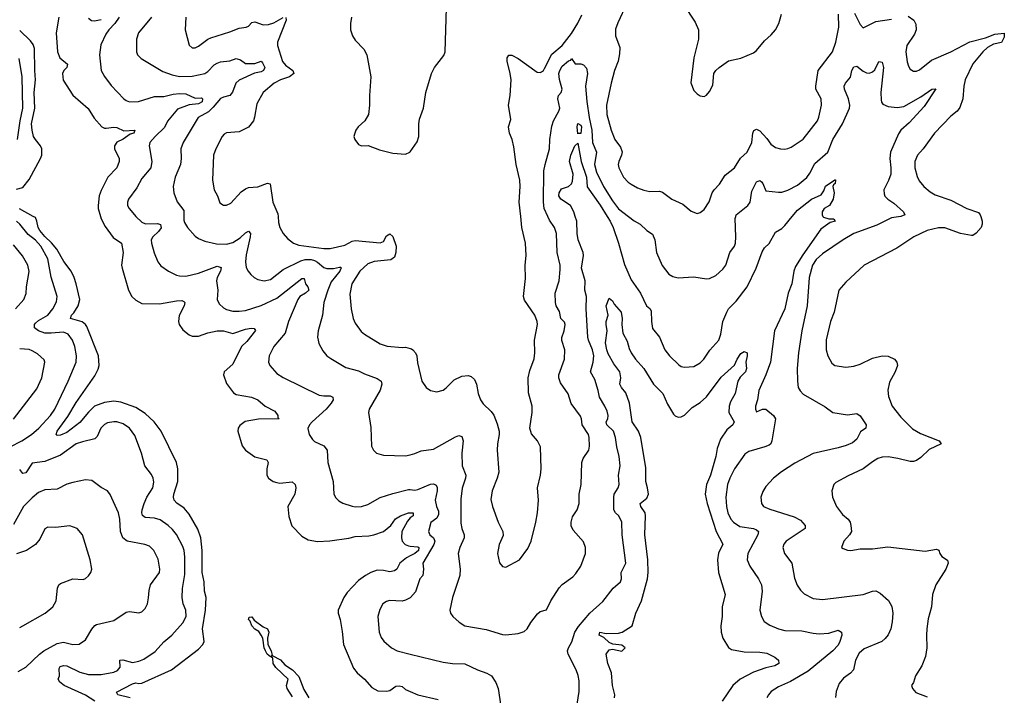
# Model space of a CAD drawing. Header units: inches. Extents: x 1173000 to 1307049, y 522583 to 678455.
# Tile 205 of 256: x 1207510 to 1213790, y 606947 to 611254. Entities that reach past the tile are written whole.
import ezdxf

# ---------------------------------------------------------------- set-up
doc = ezdxf.new("R2010")
doc.units = ezdxf.units.IN
doc.header["$MEASUREMENT"] = 0
for name, color, linetype in [('B2600', 7, 'Continuous'), ('B2601', 7, 'Continuous'), ('B2610', 7, 'Continuous'), ('B2611', 7, 'Continuous')]:
    doc.layers.add(name, color=color, linetype=linetype)

msp = doc.modelspace()

# ---------------------------------------------------------------- linework, layer by layer
at = {"layer": 'B2600', "color": 5}
for points, elevation in [([(1207448.6, 608530), (1207523.4, 608570), (1207585.2, 608610), (1207632.9, 608650), (1207706.6, 608730), (1207733.7, 608770), (1207819.1, 608950), (1207869.8, 609070), (1207872.1, 609110), (1207861.6, 609170), (1207846.3, 609210), (1207818.9, 609250), (1207790, 609262.1), (1207710, 609255.2), (1207670, 609256.2), (1207629.7, 609270), (1207604.2, 609290), (1207603.8, 609310), (1207610, 609319.5), (1207630, 609337.2), (1207690, 609371.1), (1207722.3, 609410), (1207745.3, 609454.7), (1207748.1, 609490), (1207711.8, 609611.8), (1207689.2, 609730), (1207644.3, 609810), (1207610, 609847.5), (1207564.6, 609884.6), (1207510.7, 609950), (1207488.7, 609970)], 940), ([(1208214.7, 606930), (1208137, 606950), (1208127.2, 606967.3), (1208230, 607020.2), (1208250, 607025.4), (1208270, 607021.6), (1208290, 607024.1), (1208477.7, 607110), (1208650, 607241.5), (1208678.5, 607270), (1208686.8, 607290), (1208676.1, 607370), (1208695.5, 607490), (1208699.4, 607570), (1208688.4, 607610), (1208687.2, 607670), (1208674.8, 607730), (1208673.2, 607870), (1208664.6, 607950), (1208645.9, 608006), (1208590, 608100.9), (1208558.8, 608138.8), (1208512.1, 608172.1), (1208495.1, 608190), (1208490.7, 608210), (1208493.6, 608230), (1208519.6, 608310), (1208517.8, 608390), (1208510.9, 608430.9), (1208413, 608630), (1208367.1, 608690), (1208310, 608743.9), (1208250, 608780.5), (1208155, 608815), (1208110, 608821.2), (1208050, 608813.3), (1207987.7, 608790), (1207948.2, 608751.8), (1207893.9, 608686.1), (1207810, 608623), (1207770, 608604.3), (1207750, 608602.6), (1207742.6, 608610), (1207749.1, 608630), (1207816.6, 608723.4), (1207870, 608813.8), (1207990, 608983.8), (1208010, 609026), (1208016.2, 609050), (1208012.8, 609110), (1207937.7, 609297.7), (1207929.8, 609310), (1207907.9, 609327.9), (1207835.1, 609350), (1207839.8, 609370), (1207854.7, 609385.3), (1207882.2, 609430), (1207892.7, 609470), (1207870.9, 609570), (1207857.3, 609610), (1207837.5, 609650), (1207791.5, 609711.5), (1207747, 609790), (1207712.1, 609832.1), (1207670, 609870.8), (1207638.9, 609910), (1207627.1, 609930), (1207619.9, 609970), (1207610, 609992.1), (1207596, 610000)], 920), ([(1208025.4, 610000), (1208030, 609983.7), (1208055, 609935), (1208105.8, 609865.8), (1208159.1, 609830), (1208171, 609770), (1208160.4, 609690), (1208162.7, 609670), (1208203.9, 609530), (1208225.7, 609490), (1208250, 609466.3), (1208290, 609445), (1208402.4, 609442.4), (1208510, 609461.7), (1208543.4, 609463.4), (1208557.7, 609457.7), (1208563.2, 609450), (1208560.1, 609430), (1208527.7, 609367.7), (1208522.8, 609330), (1208526.3, 609310), (1208550, 609277), (1208590, 609244.6), (1208610, 609235.8), (1208650, 609235.9), (1208710, 609258.6), (1208770, 609271.2), (1208809.5, 609269.5), (1208870, 609252.5), (1208950, 609280.3), (1208987.2, 609287.2), (1209005.5, 609285.5), (1209013.5, 609273.5), (1208957.9, 609202.1), (1208924.8, 609170), (1208870, 609058.5), (1208813.4, 609010), (1208809.2, 608990), (1208830, 608935.3), (1208874.1, 608874.1), (1208890, 608865.2), (1208988, 608848), (1209028.4, 608830), (1209076.5, 608790), (1209137.7, 608757.7), (1209155.8, 608730), (1209157.1, 608717.1), (1209166, 608710), (1209032.7, 608707.3), (1208948.7, 608691.3), (1208913.4, 608666.7), (1208904.1, 608650), (1208902.3, 608630), (1208930, 608536.9), (1208950, 608508.7), (1209010, 608467.7), (1209087.3, 608447.3), (1209095.3, 608430), (1209086.5, 608390), (1209085.5, 608350), (1209096, 608330), (1209126.4, 608310), (1209150, 608302.6), (1209170, 608299.5), (1209248, 608308), (1209267.6, 608290), (1209271.1, 608270), (1209265.2, 608230), (1209220.3, 608150), (1209226.2, 608086.2), (1209246.6, 608026.6), (1209310, 607960.3), (1209350, 607938.3), (1209410, 607927.2), (1209488.2, 607931.8), (1209610, 607948.6), (1209650, 607958.3), (1209736.4, 607963.6), (1209769.8, 607970.2), (1209830, 607991.5), (1209876.7, 608030), (1209907.8, 608072.2), (1209938.6, 608090), (1209989.4, 608110.6), (1210000, 608110.4)], 920), ([(1208251.7, 610000), (1208290, 609963.1), (1208313.1, 609953.1), (1208390, 609954.9), (1208408.9, 609948.9), (1208412.9, 609927.1), (1208396.4, 609903.6), (1208358.9, 609870), (1208349.2, 609850), (1208351.4, 609830), (1208367.5, 609767.5), (1208391.7, 609710), (1208410, 609685.7), (1208458.4, 609650), (1208510, 609625.5), (1208530, 609620.2), (1208570, 609619.7), (1208650, 609637.5), (1208770, 609682.3), (1208794.9, 609674.9), (1208791.2, 609650), (1208770.1, 609610), (1208765.6, 609590), (1208774.5, 609530), (1208769.2, 609469.2), (1208782.2, 609442.2), (1208810, 609417.4), (1208830, 609406.2), (1208870, 609394.9), (1208910, 609394.9), (1208950, 609399.6), (1209050, 609431.6), (1209150, 609477.7), (1209310, 609603.7), (1209324.7, 609604.7), (1209332.2, 609570), (1209348.4, 609550), (1209354.3, 609530), (1209334, 609510), (1209296.2, 609490), (1209283.5, 609470), (1209225.4, 609330), (1209204.2, 609255.8), (1209130.3, 609170), (1209100.3, 609110), (1209098, 609070), (1209105.3, 609050), (1209150, 608997.6), (1209190, 608971.8), (1209421.1, 608861.1), (1209450, 608854.9), (1209490, 608855), (1209507.2, 608847.2), (1209509, 608830), (1209497.1, 608810), (1209464.6, 608770), (1209375.3, 608690), (1209358.3, 608670), (1209347, 608647), (1209356.5, 608610), (1209376.9, 608576.9), (1209390, 608565.3), (1209450, 608538), (1209470.2, 608510.2), (1209476.1, 608430), (1209510.2, 608310), (1209513.7, 608230), (1209525.4, 608205.4), (1209545.9, 608185.9), (1209572.1, 608172.1), (1209630, 608152.6), (1209650, 608148.2), (1209690, 608150.2), (1209730, 608163.9), (1209810, 608207.1), (1209890, 608232.4), (1209990, 608259), (1210000, 608258.1)], 940), ([(1208556.5, 610000), (1208556.4, 609976.4), (1208560.2, 609960.2), (1208579.5, 609930), (1208630, 609873.7), (1208650, 609859.5), (1208690, 609842.7), (1208765, 609825), (1208830, 609823.7), (1208870, 609833.4), (1208917, 609863), (1208950, 609895.8), (1208970, 609906.7), (1208981.5, 609890), (1208981.1, 609870), (1208954.1, 609754.1), (1208951.1, 609711.1), (1208954.9, 609674.9), (1208966.7, 609650), (1208983.8, 609630), (1209005.5, 609610), (1209030, 609597.4), (1209070, 609589.2), (1209110, 609597.3), (1209190, 609662.3), (1209302.7, 609717.3), (1209330, 609724.7), (1209370, 609724.6), (1209390, 609719.4), (1209409, 609709), (1209450, 609674.4), (1209470, 609666.8), (1209512.6, 609667.4), (1209550, 609676.9), (1209556.7, 609676.7), (1209562.4, 609670), (1209555.8, 609664.2), (1209552.4, 609650), (1209497.3, 609582.7), (1209476.1, 609530), (1209450.9, 609450), (1209441.1, 609370), (1209414.6, 609270), (1209410.3, 609230), (1209412.8, 609210), (1209417.7, 609190), (1209443.4, 609143.4), (1209470, 609111.8), (1209493.9, 609093.9), (1209590, 609036.1), (1209670, 609014.7), (1209710, 608995.2), (1209790, 608966.7), (1209814.9, 608950), (1209819.7, 608930), (1209808.6, 608891.4), (1209739.5, 608770), (1209735.3, 608750), (1209750, 608654), (1209754.9, 608534.9), (1209766.8, 608510), (1209786, 608490), (1209830, 608478), (1209970, 608472.4), (1210000, 608480.6)], 960), ([(1209157.9, 610000), (1209161.4, 609961.4), (1209169.4, 609929.4), (1209191, 609891), (1209218, 609858), (1209255.8, 609830), (1209290, 609816.6), (1209450, 609795.3), (1209490, 609794.3), (1209582.8, 609817.2), (1209630, 609842.9), (1209650, 609847.1), (1209810, 609831.6), (1209830, 609839.2), (1209850, 609875.5), (1209870, 609889), (1209890, 609871.7), (1209910.7, 609810), (1209909.5, 609770), (1209900.2, 609739.8), (1209876.2, 609723.8), (1209770, 609712.5), (1209730, 609698.2), (1209680.2, 609650), (1209629.3, 609570), (1209616.7, 609503.3), (1209624.5, 609410), (1209636.5, 609350), (1209650, 609318.4), (1209687, 609267), (1209708.6, 609248.6), (1209810, 609187.9), (1209853, 609173), (1209950, 609163.8), (1209970, 609166.2), (1210000, 609158.6)], 980), ([(1207483.1, 609410), (1207537.2, 609470), (1207551.5, 609508.5), (1207554.2, 609550), (1207571.4, 609648.6), (1207562.9, 609690), (1207528.7, 609748.7), (1207470, 609818.4)], 960), ([(1207470, 608707.6), (1207619.7, 608900.3), (1207651.1, 608970), (1207669.6, 609070), (1207665.6, 609085.6), (1207623.9, 609123.9), (1207590, 609143.5), (1207570, 609151.7), (1207510, 609155.2)], 960), ([(1207988.5, 606908.5), (1207930, 606948.4), (1207794.8, 607010), (1207765.4, 607030), (1207755.8, 607050), (1207763.9, 607070), (1207762.4, 607117.6), (1207769, 607131), (1207790, 607137.8), (1207810, 607135.1), (1207894.2, 607094.2), (1207950, 607079.8), (1208030, 607078.5), (1208110, 607094.7), (1208134.1, 607105.9), (1208150, 607126.4), (1208148.3, 607171.7), (1208168, 607172), (1208230, 607156.8), (1208270, 607164.3), (1208302.6, 607177.4), (1208373.2, 607226.8), (1208430, 607287.9), (1208479.7, 607330), (1208550, 607408.4), (1208572, 607450), (1208568.7, 607490), (1208552.7, 607530), (1208545.6, 607570), (1208548.7, 607628.7), (1208562.7, 607717.3), (1208563.7, 607830), (1208559.1, 607870), (1208550, 607895.8), (1208510, 607971.1), (1208484.7, 608004.7), (1208458, 608030), (1208406.4, 608066.4), (1208370, 608076.1), (1208310, 608079.8), (1208293.7, 608093.7), (1208289.9, 608109.9), (1208292, 608130), (1208303.7, 608170), (1208322, 608210), (1208359.3, 608270), (1208364.8, 608304.8), (1208361, 608330), (1208350, 608354), (1208309, 608409), (1208286.2, 608490), (1208243.8, 608603.8), (1208211, 608650), (1208170, 608678.2), (1208130, 608689.8), (1208110, 608689.8), (1208070, 608683.5), (1208050, 608673.5), (1208027.9, 608650), (1208004.1, 608595.9), (1207990, 608581.5), (1207910, 608563.7), (1207870, 608549.2), (1207770, 608478.3), (1207670, 608436.8), (1207590, 608427.6), (1207550, 608365.1), (1207530, 608361.5), (1207510, 608386)], 940), ([(1207500.6, 607099.4), (1207550, 607125.3), (1207635.4, 607210), (1207663.5, 607230), (1207750, 607277.1), (1207790, 607285.2), (1207850, 607270.3), (1207890, 607272), (1207930, 607300.4), (1207970, 607368.2), (1207988.7, 607391.3), (1208000.9, 607399.1), (1208110, 607424.2), (1208190, 607477), (1208210, 607482), (1208270, 607472.4), (1208290, 607479.3), (1208310, 607499.1), (1208325.1, 607530), (1208332.7, 607567.3), (1208335.5, 607615.5), (1208345.3, 607650), (1208401.5, 607730), (1208404.7, 607750), (1208394.3, 607814.3), (1208366.3, 607870), (1208337.1, 607897.1), (1208308.1, 607908.1), (1208196, 607930), (1208166.9, 607950), (1208152.3, 607990), (1208148, 608070), (1208140.3, 608110), (1208087.1, 608227.1), (1208069.7, 608249.7), (1208030, 608272.3), (1207970, 608316.2), (1207930, 608320.7), (1207850, 608304.4), (1207810, 608292.3), (1207750, 608261.5), (1207670, 608256.1), (1207630, 608238.8), (1207590, 608206.3), (1207535.3, 608150), (1207470, 608035.4)], 960), ([(1207510, 607379.5), (1207530, 607388.7), (1207672, 607470), (1207720.7, 607510), (1207743.6, 607550), (1207751.1, 607628.9), (1207759.5, 607650), (1207770, 607660.5), (1207850, 607688.5), (1207914.1, 607685.9), (1207930, 607690.6), (1207950, 607707.7), (1207964.5, 607730), (1207969.6, 607750), (1207960.5, 607810), (1207911.5, 607970), (1207876, 608010), (1207830, 608027.3), (1207737.5, 608017.5), (1207690, 608018), (1207670, 608009), (1207638.2, 607941.8), (1207610, 607907.8), (1207553.4, 607870), (1207490, 607848.5)], 980), ([(1210000, 608077.5), (1209982.7, 608057.3), (1209948.2, 607990), (1209944.3, 607950), (1209949.6, 607929.6), (1209968, 607908), (1209990, 607898.9), (1210000, 607898)], 920), ([(1210000, 607834.9), (1209976.9, 607823.1), (1209934.7, 607790), (1209915.6, 607750), (1209900.5, 607739.5), (1209870, 607733.2), (1209830, 607742.1), (1209790, 607743.6), (1209750.3, 607730), (1209714.9, 607710), (1209670, 607678.4), (1209598.8, 607601.2), (1209577.8, 607570), (1209542.1, 607490), (1209542, 607470), (1209554.4, 607430), (1209566.7, 607353.3), (1209576.2, 607270), (1209639.9, 607119.9), (1209663.1, 607090), (1209709, 607049), (1209755.6, 606995.6), (1209795.1, 606975.1), (1209850, 606972.7), (1209870, 606977.3), (1209910, 607005.2), (1209930, 607007.1), (1209950, 607002), (1209970, 606983.6), (1210000, 606970.6)], 920), ([(1210000, 607568.1), (1209970, 607552.8), (1209950, 607547.8), (1209869.1, 607550.9), (1209850, 607545.1), (1209826.4, 607530), (1209806.5, 607493.5), (1209794.6, 607450), (1209802, 607350), (1209815.6, 607315.6), (1209831.7, 607291.7), (1209880.5, 607250), (1209917.3, 607230), (1210000, 607209.7)], 940), ([(1209250, 606937.2), (1209216.2, 606990), (1209211.8, 607010), (1209221.6, 607050), (1209144.1, 607124.1), (1209127.6, 607150), (1209123.7, 607183.7), (1209115.3, 607190), (1209120.2, 607199.8), (1209173.2, 607173.1), (1209201.5, 607141.5), (1209250, 607108.1), (1209290, 607067.3), (1209322.8, 606982.8), (1209354.1, 606930)], 880)]:
    msp.add_lwpolyline(points, dxfattribs=dict(at, elevation=elevation))
at = {"layer": 'B2600', "color": 5, "elevation": 880}
msp.add_lwpolyline([(1209110, 607192.7), (1209089.1, 607209.1), (1209078.3, 607230), (1209069.8, 607249.8), (1209060.8, 607310), (1209050.7, 607330.7), (1209034.5, 607354.5), (1209009.3, 607369.3), (1208989.8, 607390), (1208979.2, 607419.2), (1208969.8, 607430), (1208974.6, 607445.4), (1208990, 607447.3), (1209005.9, 607425.9), (1209063.6, 607383.6), (1209091.4, 607370), (1209098.4, 607350), (1209091.3, 607310), (1209092.9, 607270), (1209114.2, 607230), (1209119.9, 607200.1)], close=True, dxfattribs=at)
at = {"layer": 'B2601', "color": 5}
for points, elevation in [([(1207759, 611270), (1207742.7, 611170), (1207751.6, 611050), (1207766, 611010), (1207814.9, 610970), (1207810.3, 610950), (1207791.7, 610930), (1207783.5, 610910), (1207787.8, 610867.8), (1207850, 610772.4), (1207947.7, 610687.7), (1207985.4, 610625.4), (1208034.9, 610570), (1208050, 610562), (1208061.5, 610561.5), (1208110, 610569.5), (1208130, 610567), (1208174.9, 610545.1), (1208244.7, 610550), (1208239.1, 610530), (1208214.9, 610525.1), (1208170, 610491.5), (1208130, 610474), (1208114.3, 610450), (1208114.9, 610430), (1208144.4, 610370), (1208144.4, 610350), (1208128.9, 610310), (1208072.1, 610250), (1208030, 610165.7), (1208017.5, 610130), (1208009.6, 610070), (1208011.2, 610050), (1208025.4, 610000)], 920), ([(1207950, 611263), (1207967.8, 611247.8), (1207986.5, 611246.5), (1208030, 611255)], 940), ([(1208143.6, 611270), (1208116.6, 611230), (1208078.2, 611190), (1208058.5, 611161.5), (1208027.3, 611092.7), (1208020.1, 611030), (1208030.2, 610930), (1208050, 610892.2), (1208093.8, 610833.8), (1208175.3, 610750), (1208190, 610738.3), (1208210, 610731.3), (1208267.8, 610732.2), (1208370, 610763.5), (1208430, 610764.2), (1208490, 610779.6), (1208530, 610783.7), (1208570, 610780.5), (1208630, 610754.6), (1208670, 610755), (1208675.8, 610750), (1208673.1, 610730), (1208650, 610717.5), (1208591.4, 610711.4), (1208515.7, 610684.3), (1208453.7, 610606.3), (1208433.9, 610566.1), (1208373.7, 610510), (1208340.2, 610470), (1208336.5, 610450), (1208352.3, 610350), (1208345.8, 610310), (1208290, 610240.5), (1208257.1, 610182.9), (1208204.9, 610110), (1208198, 610090), (1208197.3, 610070), (1208208, 610050), (1208241.3, 610010), (1208251.7, 610000)], 940), ([(1208350.1, 611269.9), (1208267.2, 611170), (1208255.8, 611130), (1208255.3, 611050), (1208262.4, 611030), (1208285.8, 611005.8), (1208422.9, 610922.9), (1208482, 610902), (1208530, 610892.4), (1208610, 610892.9), (1208689.9, 610910.1), (1208710, 610923), (1208750, 610965.2), (1208770, 610976.3), (1208790, 610984.6), (1208850, 610991), (1208890, 611005.8), (1208917.7, 610997.7), (1208950, 610974), (1209010, 610973.9), (1209050, 610988.9), (1209059.5, 610979.5), (1209072.8, 610950), (1209066, 610930), (1209050, 610922), (1209007.6, 610912.4), (1208910.7, 610869.3), (1208889.2, 610850), (1208867.5, 610792.5), (1208850.2, 610769.8), (1208810, 610760.8), (1208790, 610750.8), (1208744.8, 610695.2), (1208714.1, 610665.9), (1208648.2, 610630), (1208552.8, 610470), (1208538, 610430), (1208540.9, 610370), (1208535.2, 610330), (1208502, 610250), (1208488.9, 610190), (1208493.4, 610150), (1208513.6, 610093.6), (1208556.8, 610036.8), (1208556.5, 610000)], 960), ([(1208568.7, 611270), (1208565.3, 611190), (1208590, 611091.3), (1208610, 611074.8), (1208630, 611074.8), (1208650, 611084.9), (1208709.5, 611130), (1208730, 611139.1), (1208850, 611175.6), (1208910, 611200.2), (1208954.6, 611205.4), (1208970, 611213.7), (1208990, 611236.6), (1209010, 611240.1), (1209062.1, 611222.1), (1209096.9, 611223.1), (1209130, 611234.7), (1209190, 611267.7)], 980), ([(1209207.9, 611267.9), (1209210.1, 611250), (1209154.5, 611110), (1209155.1, 611090), (1209187.2, 610987.2), (1209204.5, 610964.5), (1209251.7, 610930), (1209259.5, 610910), (1209231.7, 610890), (1209173.7, 610870), (1209132.8, 610850), (1209063.2, 610790), (1209022.7, 610717.3), (1209008.3, 610631.7), (1209000.3, 610610), (1208970.2, 610569.8), (1208910, 610538.5), (1208828.3, 610531.7), (1208815.1, 610524.9), (1208802, 610510), (1208761.1, 610430), (1208746, 610390), (1208739.6, 610230), (1208751.5, 610170), (1208770.9, 610130.9), (1208786, 610086), (1208810, 610072.2), (1208830, 610072.2), (1208856.3, 610083.7), (1208923.2, 610156.8), (1208950, 610176.3), (1208970, 610184.5), (1209030, 610188.9), (1209090, 610212.4), (1209107, 610207), (1209124.2, 610090), (1209156.4, 610016.4), (1209157.9, 610000)], 980), ([(1209626.3, 611270), (1209620.3, 611230), (1209620.3, 611190), (1209632.2, 611150), (1209650, 611124.4), (1209705.4, 611065.4), (1209725.2, 611030), (1209750.4, 610890.4), (1209741.1, 610770), (1209742, 610710), (1209734, 610650), (1209711.5, 610608.5), (1209669.2, 610570.8), (1209653, 610550), (1209644.5, 610524.5), (1209642, 610510), (1209647.3, 610490), (1209670, 610458.8), (1209690, 610450.7), (1209732.8, 610452.8), (1209805.3, 610425.3), (1209890, 610402.6), (1209970, 610397.3), (1209999, 610410), (1210000, 610411.4)], 1020), ([(1207490, 610173.6), (1207530, 610184.3), (1207570, 610235.5), (1207643.4, 610370), (1207650.4, 610390), (1207652.1, 610430), (1207643.7, 610450), (1207610, 610489.1), (1207598.5, 610510), (1207589, 610549), (1207586.4, 610590), (1207606.1, 610690), (1207603.1, 610790), (1207610.3, 610870.3), (1207605.8, 610930), (1207605.3, 611070), (1207595.6, 611095.6), (1207578.8, 611118.8), (1207510, 611185.3)], 920), ([(1207495.3, 610490), (1207512.6, 610610), (1207531.2, 610690), (1207525.6, 610890), (1207506.1, 611006.1)], 940), ([(1207596, 610000), (1207508.9, 610048.9)], 920)]:
    msp.add_lwpolyline(points, dxfattribs=dict(at, elevation=elevation))
at = {"layer": 'B2610', "color": 5}
for points, elevation in [([(1210000, 608480.6), (1210030, 608488.8), (1210070, 608505.3), (1210150, 608514.9), (1210290, 608594), (1210310, 608602), (1210330, 608596), (1210339.3, 608570), (1210330.2, 608490), (1210332.3, 608410), (1210355.5, 608350), (1210353.8, 608330), (1210331.7, 608268.3), (1210323.6, 608196.4), (1210324.3, 608044.3), (1210330.2, 608010), (1210344, 607970), (1210344, 607950), (1210316.9, 607890), (1210306.3, 607850), (1210319.6, 607750), (1210318.3, 607710), (1210270.3, 607570), (1210253.7, 607490), (1210257.6, 607470), (1210272.7, 607450), (1210313.3, 607413.3), (1210350.2, 607390.2), (1210485.7, 607365.7), (1210590, 607334.4), (1210610, 607332.3), (1210690, 607339.7), (1210727.5, 607352.5), (1210747, 607370), (1210769.5, 607410), (1210813, 607467), (1210830, 607480.4), (1210870, 607490.6), (1210898.3, 607550), (1210950, 607632.7), (1210970, 607653.7), (1211037.8, 607702.2), (1211057, 607723), (1211089.8, 607770.2), (1211118, 607850), (1211118, 607890), (1211106, 607926), (1211039.8, 607999.8), (1211028, 608028), (1211026.4, 608050), (1211035.3, 608084.7), (1211065.7, 608130), (1211078.7, 608170), (1211078.3, 608230), (1211091.3, 608290), (1211095.4, 608430), (1211103.3, 608456.7), (1211139.7, 608510), (1211145.4, 608534.6), (1211142.4, 608590), (1211138.8, 608610), (1211098.5, 608670), (1211093.8, 608710), (1211086.6, 608726.6), (1211027.1, 608807.1), (1211007.8, 608867.8), (1210959.3, 608939.3), (1210947.7, 608970), (1210949.8, 608990), (1210985.5, 609090), (1210986.3, 609150), (1210967.8, 609207.8), (1210967.3, 609227.3), (1210982.9, 609270), (1210989.8, 609310), (1210984.7, 609324.7), (1210962.2, 609350), (1210953.4, 609393.4), (1210930.8, 609430), (1210927.1, 609450), (1210925.6, 609510), (1210950.9, 609590), (1210958, 609662), (1210956.4, 609690), (1210938.8, 609770), (1210934.8, 609890), (1210920.8, 609930), (1210890, 609975.6), (1210878.5, 610000)], 960), ([(1210000, 609158.6), (1210010, 609156.1), (1210017.4, 609150), (1210034.6, 609130), (1210042.3, 609110), (1210046.4, 609066.4), (1210074.9, 608950), (1210102, 608910), (1210130, 608890.5), (1210170, 608882.4), (1210210, 608892.4), (1210230, 608906.7), (1210281.1, 608958.9), (1210330, 608981.7), (1210370, 608985.3), (1210390, 608978.4), (1210410, 608960.5), (1210423.2, 608930), (1210434.9, 608870), (1210450, 608830.6), (1210465.9, 608805.9), (1210516.5, 608756.5), (1210533.2, 608733.2), (1210556.5, 608676.5), (1210567.6, 608630), (1210569, 608610), (1210558.3, 608550), (1210556.5, 608510), (1210566.5, 608370), (1210555.3, 608330), (1210522.6, 608250), (1210514.2, 608194.2), (1210525.3, 608150), (1210562.6, 608050), (1210591.7, 607990), (1210593.8, 607966.2), (1210568.2, 607908.2), (1210558.4, 607850), (1210570.5, 607790.5), (1210590, 607767.3), (1210610, 607764), (1210697.2, 607810), (1210750, 607882.8), (1210771.5, 607930), (1210802.6, 608050), (1210813.1, 608110), (1210819.8, 608190), (1210811.9, 608270), (1210831.2, 608350), (1210835.1, 608390), (1210831, 608531), (1210811.8, 608570), (1210773.5, 608613.5), (1210764.4, 608650), (1210778, 608750), (1210778.7, 608790), (1210755.6, 608875.6), (1210753.3, 608970), (1210763.6, 609016.4), (1210791, 609091), (1210796.1, 609130), (1210793.5, 609210), (1210812.8, 609310), (1210810.6, 609330.6), (1210795.1, 609370), (1210730, 609466), (1210722.6, 609490), (1210736.3, 609603.7), (1210733.8, 609690), (1210739.7, 609750), (1210736.5, 609830), (1210713.6, 609930), (1210705.6, 610000)], 980), ([(1211066.3, 606890), (1211079.1, 606970), (1211078.4, 607038.4), (1211072.7, 607072.7), (1211058.8, 607110), (1211008.2, 607210), (1211004.7, 607230), (1211009.6, 607250), (1211031.8, 607288.2), (1211049.8, 607350.2), (1211074.6, 607385.4), (1211146, 607470), (1211230, 607545.3), (1211295.8, 607630), (1211341.5, 607670), (1211348.7, 607690), (1211346.6, 607730), (1211375.9, 607790), (1211352.2, 607970), (1211349.8, 608050), (1211332.3, 608090), (1211309.9, 608109.9), (1211300.3, 608130), (1211298.7, 608210), (1211302.7, 608230), (1211327.4, 608270), (1211334.2, 608290), (1211329.7, 608350), (1211340.9, 608410), (1211334.4, 608470), (1211318.9, 608530), (1211309.8, 608590), (1211296.5, 608630), (1211255.5, 608670), (1211251.5, 608690), (1211261, 608710), (1211263.2, 608730), (1211257.2, 608757.2), (1211242.8, 608790), (1211207.8, 608847.8), (1211200.3, 608890), (1211179.1, 608959.1), (1211150.7, 609010), (1211167.7, 609070), (1211171.2, 609110), (1211163.7, 609150), (1211137.5, 609210), (1211133.4, 609230), (1211123.2, 609410), (1211124.7, 609490), (1211114.3, 609530), (1211115.7, 609590), (1211093.9, 609670), (1211105.9, 609750), (1211103.7, 609770), (1211072.8, 609850), (1211066.5, 609890), (1211063.7, 609970), (1211053.9, 610000)], 940), ([(1211257.1, 610000), (1211275.7, 609970), (1211294.6, 609930), (1211329.3, 609830), (1211367.4, 609692.6), (1211410, 609594.4), (1211470.3, 609510), (1211508.7, 609430), (1211530, 609413), (1211537.6, 609397.6), (1211539.7, 609330), (1211546.2, 609286.2), (1211591.8, 609230), (1211624.9, 609150), (1211654.4, 609110), (1211713.4, 609053.4), (1211730, 609043), (1211750, 609038.4), (1211810, 609044), (1211850, 609065.7), (1211873.5, 609090), (1211912.5, 609147.5), (1211968.2, 609210), (1211981.8, 609250), (1211995.3, 609330), (1212019.3, 609390), (1212030, 609410.3), (1212080.5, 609459.5), (1212150.7, 609550), (1212208.2, 609670), (1212245.4, 609774.6), (1212261.4, 609798.6), (1212290, 609826.7), (1212330, 609898.9), (1212370, 609922.3), (1212390, 609942.2), (1212437, 610000)], 940), ([(1211393.6, 610000), (1211430, 609972.1), (1211468.5, 609950), (1211510, 609910.4), (1211545.9, 609885.9), (1211560.3, 609850), (1211571.5, 609770), (1211607.1, 609687.1), (1211651.1, 609631.1), (1211676.2, 609616.2), (1211710, 609607.7), (1211810, 609613.8), (1211890, 609601.3), (1211910, 609603.1), (1211950, 609622.6), (1211995.8, 609664.2), (1212013.1, 609690), (1212038.5, 609770), (1212069.8, 609810), (1212075.9, 609830), (1212078.6, 609870), (1212073.2, 609986.8), (1212076.9, 610000)], 960), ([(1212633.6, 610000), (1212635.9, 609995.9), (1212670, 609985.3), (1212703.6, 609983.6), (1212710.5, 609970), (1212678.8, 609961.2), (1212620.5, 609919.5), (1212504.3, 609755.7), (1212459.1, 609680.9), (1212448, 609650), (1212434.5, 609570), (1212410.7, 609510), (1212389.4, 609410), (1212325.1, 609270), (1212299, 609070), (1212269.4, 608990.6), (1212224.5, 608890), (1212215.9, 608830), (1212203.8, 608790), (1212204.1, 608770), (1212210, 608754.9), (1212248.3, 608771.7), (1212270, 608770.9), (1212318.3, 608730), (1212330.3, 608710), (1212307.2, 608570), (1212300.3, 608550), (1212290, 608542.4), (1212262, 608530), (1212160, 608500), (1212135, 608485), (1212070, 608389.7), (1212038.4, 608330), (1212024.7, 608290), (1212013.8, 608210), (1212017.1, 608150), (1212026.2, 608110), (1212045.8, 608070), (1212062.8, 608050), (1212103.8, 608023.8), (1212189.5, 608009.5), (1212210, 608000.7), (1212221.8, 607990), (1212218.3, 607970), (1212154.7, 607850), (1212150.2, 607810.2), (1212166.7, 607770), (1212222, 607690), (1212241.2, 607650), (1212245.4, 607610), (1212231.6, 607490), (1212240.4, 607450), (1212258, 607418), (1212294.2, 607394.2), (1212350.2, 607370.2), (1212390, 607359), (1212498.5, 607358.5), (1212570, 607342.8), (1212610, 607338.9), (1212670, 607343.5), (1212730, 607361.7), (1212751.7, 607350), (1212753.8, 607330), (1212741.8, 607290), (1212730, 607267), (1212696.6, 607230), (1212539.6, 607100.4), (1212425.6, 607034.4), (1212350, 607000.4), (1212303.1, 606970), (1212285.3, 606950), (1212275.8, 606930)], 940), ([(1213130.5, 610000), (1213130, 609999.8), (1213070, 609990.6), (1212976.7, 609943.3), (1212830, 609891.7), (1212761.6, 609850), (1212630, 609760.2), (1212590, 609724.3), (1212566.8, 609690), (1212544.8, 609610), (1212533.5, 609430), (1212498.2, 609270), (1212477.1, 609130), (1212469.2, 609029.2), (1212470.2, 608950.2), (1212476, 608910), (1212487.9, 608887.9), (1212507.1, 608867.1), (1212646.5, 608786.5), (1212697.3, 608750), (1212790, 608734.6), (1212850, 608743.8), (1212870, 608727.7), (1212895.8, 608690), (1212908, 608670), (1212907.3, 608650), (1212873.5, 608626.5), (1212850, 608578.9), (1212822.7, 608557.3), (1212781, 608539), (1212730, 608524.2), (1212570, 608488.8), (1212454.3, 608425.7), (1212368.5, 608371.5), (1212317, 608330), (1212270, 608278.4), (1212250, 608246), (1212238, 608210), (1212241.3, 608170), (1212254, 608150), (1212293.5, 608133.5), (1212450, 608084.5), (1212490, 608063.2), (1212520.3, 608030), (1212519.5, 608010), (1212398, 607930), (1212384.6, 607910), (1212378, 607890), (1212388.7, 607850), (1212434, 607790), (1212452.8, 607692.8), (1212468.5, 607648.5), (1212490, 607616.4), (1212513.8, 607593.8), (1212570, 607564), (1212630, 607558), (1212890, 607589.5), (1212950, 607610.9), (1212970, 607612.7), (1212998, 607598), (1213051.7, 607551.7), (1213073.6, 607513.6), (1213079.6, 607470), (1213074.1, 607414.1), (1213065.8, 607370), (1213048.6, 607331.4), (1213031.1, 607308.9), (1213009.4, 607290.6), (1212896.1, 607243.9), (1212865, 607215), (1212840.9, 607170), (1212828.2, 607110), (1212810, 607087.3), (1212763.4, 607056.6), (1212737, 607023), (1212716.9, 606970), (1212713.3, 606933.3)], 960), ([(1213639.4, 610000), (1213649.2, 609970), (1213649.2, 609950), (1213641.6, 609930), (1213610, 609892.4), (1213590, 609878.9), (1213581.7, 609878.3), (1213510, 609889.8), (1213410, 609926.4), (1213370, 609926), (1213298.4, 609910), (1213213.4, 609870), (1213103.5, 609796.5), (1212896.5, 609690), (1212780, 609580), (1212735.5, 609530), (1212705.4, 609390), (1212682.3, 609330), (1212653.2, 609213.2), (1212654.4, 609150), (1212663.6, 609110), (1212690, 609063.8), (1212710, 609048.7), (1212779.2, 609039.2), (1212830, 609044.2), (1212870, 609057.7), (1212950, 609095.8), (1213010, 609111.5), (1213050, 609108.9), (1213089.1, 609089.1), (1213104.9, 609070), (1213108.7, 609050), (1213094.6, 609010), (1213057.2, 608942.8), (1213047.1, 608892.9), (1213052.3, 608852.3), (1213074.3, 608790), (1213130, 608719.6), (1213205.2, 608645.2), (1213255.3, 608615.3), (1213373.7, 608570), (1213388, 608550), (1213310, 608513), (1213257.7, 608462.3), (1213230, 608444.1), (1213210, 608437.7), (1213190, 608436.5), (1213110, 608457.3), (1213050, 608467.2), (1213010, 608464.1), (1212984.1, 608455.9), (1212950, 608436), (1212890, 608389.8), (1212794, 608346), (1212715.8, 608304.2), (1212703.1, 608290), (1212690.3, 608250), (1212694.6, 608210), (1212719.5, 608150), (1212758.5, 608098.5), (1212794, 608070), (1212806.7, 608050), (1212811.6, 608030), (1212814.4, 607990), (1212803, 607970), (1212767.3, 607930), (1212752, 607890), (1212762, 607882), (1212790, 607871), (1212810.8, 607870.8), (1212870, 607880.4), (1212950, 607880.4), (1213047.2, 607892.8), (1213285.7, 607865.7), (1213357.4, 607877.4), (1213372.4, 607872.4), (1213379, 607850), (1213391.8, 607831.8), (1213427.6, 607807.6), (1213431.5, 607790), (1213417.2, 607750), (1213352.9, 607650), (1213331.6, 607590), (1213325.2, 607510), (1213305.3, 607434.7), (1213295.8, 607370), (1213292.8, 607330), (1213296.5, 607250), (1213286.9, 607193.1), (1213264.9, 607135.1), (1213222.8, 607070), (1213210, 607028), (1213198, 607010), (1213204.7, 606990), (1213225.3, 606965.3), (1213297.7, 606937.7)], 980), ([(1211304.7, 606930), (1211305.1, 606950), (1211291.6, 607010), (1211283.8, 607090), (1211262.3, 607150), (1211251.1, 607210), (1211270, 607236.5), (1211290, 607240.9), (1211350, 607228.8), (1211371.1, 607250), (1211350, 607266.3), (1211293.2, 607273.2), (1211270, 607284), (1211235.8, 607315.8), (1211205.8, 607330), (1211209.8, 607350), (1211250, 607340.8), (1211330, 607343.9), (1211352.5, 607350), (1211416, 607390), (1211440.8, 607470), (1211476, 607550), (1211514.1, 607690), (1211518.4, 607730), (1211516.3, 607810), (1211497, 607970), (1211501.3, 608090), (1211498.4, 608110), (1211470.8, 608150), (1211467.4, 608170), (1211510, 608202.6), (1211519.8, 608230), (1211514.9, 608270), (1211503.7, 608310), (1211503.6, 608396.4), (1211472.7, 608590), (1211457.5, 608630), (1211417.2, 608690), (1211399.1, 608810), (1211375.3, 608875.3), (1211347.7, 608910), (1211337.7, 608930), (1211344.1, 608970), (1211337, 609010), (1211300.1, 609060.1), (1211264, 609124), (1211254.7, 609150), (1211247, 609193), (1211256.2, 609270), (1211249.9, 609310.1), (1211251.2, 609330), (1211263, 609370), (1211250.7, 609430), (1211270, 609478), (1211290, 609462), (1211301.3, 609441.3), (1211346, 609390), (1211352.6, 609350), (1211350.2, 609310), (1211356.2, 609256.2), (1211385.4, 609205.4), (1211397.2, 609157.2), (1211410.2, 609130), (1211437.3, 609090), (1211491.2, 609030), (1211552.6, 608930), (1211611.4, 608871.4), (1211641.8, 608801.8), (1211680.1, 608740.1), (1211690, 608728.3), (1211710, 608718.9), (1211730, 608721.4), (1211750, 608733.5), (1211799.3, 608780.7), (1211850, 608814.4), (1211890.6, 608850), (1211984.8, 608975.2), (1212068.7, 609051.3), (1212086.2, 609090), (1212110, 609126.7), (1212130, 609138.4), (1212150.2, 609130), (1212151, 609110), (1212141.5, 609070), (1212144.7, 609030), (1212139, 609010), (1212104.8, 608975.2), (1212090.2, 608950), (1212073.4, 608870), (1212043, 608817), (1212034.2, 608790), (1212032.9, 608750), (1212066.5, 608690), (1212059.5, 608670), (1212020.1, 608639.9), (1211980.1, 608579.9), (1211959.4, 608520.6), (1211950.1, 608470), (1211916.8, 608350), (1211889.6, 608290), (1211881.7, 608230), (1211893.8, 608170), (1211951.3, 607991.3), (1211994.9, 607910), (1211967.7, 607852.3), (1211961.3, 607810), (1211967.4, 607730), (1212010.2, 607590), (1211990.2, 607510), (1211990.2, 607450), (1211982.7, 607390), (1211983.7, 607350), (1211995.5, 607310), (1212030, 607251.5), (1212050, 607238.4), (1212130, 607223.3), (1212230, 607221.8), (1212274.8, 607214.8), (1212326.4, 607190), (1212350.2, 607170.2), (1212351.8, 607150), (1212326.1, 607133.9), (1212270, 607122.3), (1212190, 607094), (1212106.3, 607050), (1212058.5, 607010), (1211990.3, 606910)], 920), ([(1210000, 608258.1), (1210030, 608255.3), (1210050, 608258.6), (1210130, 608292), (1210150, 608295.2), (1210166.8, 608286.8), (1210172.3, 608272.3), (1210172.5, 608250), (1210160.7, 608190), (1210168.6, 608150), (1210181.1, 608121.1), (1210181.4, 608098.6), (1210170, 608076), (1210132.3, 608047.7), (1210117.5, 607990), (1210125.2, 607970), (1210150.1, 607950.1), (1210156.9, 607930), (1210152.5, 607907.5), (1210080.6, 607790), (1210085.7, 607750), (1210080.5, 607710), (1210063.2, 607690), (1210033.6, 607606.4), (1210003.7, 607570), (1210000, 607568.1)], 940), ([(1210000, 608110.4), (1210020.7, 608110), (1210019.2, 608090), (1210001.2, 608078.8), (1210000, 608077.5)], 920), ([(1210000, 607898), (1210050, 607893.5), (1210055, 607890), (1210053.3, 607870), (1210029.3, 607850), (1210000, 607834.9)], 920), ([(1210000, 607209.7), (1210210, 607158.3), (1210270, 607150.2), (1210350, 607147.4), (1210430, 607108.8), (1210490, 607088.9), (1210518.7, 607070), (1210547.4, 607027.4), (1210561.5, 606990), (1210597.6, 606750)], 940), ([(1210000, 606970.6), (1210050, 606949), (1210180.2, 606920.2)], 920)]:
    msp.add_lwpolyline(points, dxfattribs=dict(at, elevation=elevation))
at = {"layer": 'B2611', "color": 5}
for points, elevation in [([(1211383.4, 611356.6), (1211325.3, 611234.7), (1211310, 611192.7), (1211310.2, 611150), (1211336.8, 611076.8), (1211335.2, 611035.2), (1211326.4, 610990), (1211304, 610930), (1211281.6, 610850), (1211252.3, 610710), (1211254.9, 610650), (1211283.2, 610550), (1211306.7, 610490), (1211341.4, 610441.4), (1211352, 610412), (1211349.1, 610390), (1211331.6, 610350), (1211327.9, 610330), (1211331.6, 610310), (1211360.3, 610250), (1211390, 610218), (1211410, 610204.6), (1211450, 610182.7), (1211490, 610167.7), (1211530, 610159.6), (1211590, 610160.3), (1211610, 610154.6), (1211670, 610110.3), (1211738.9, 610078.9), (1211792.7, 610032.7), (1211830, 610019.1), (1211850, 610024), (1211876.6, 610043.4), (1211907.6, 610092.4), (1211926.8, 610150), (1211939.2, 610170), (1211973.7, 610206.3), (1212010, 610263.2), (1212068.6, 610310), (1212108.2, 610371.8), (1212150, 610410.3), (1212178.9, 610470), (1212185.9, 610530), (1212193, 610547), (1212210, 610555.6), (1212230, 610544.7), (1212276.3, 610496.3), (1212301, 610461), (1212330, 610438.7), (1212362, 610430), (1212391.1, 610428.9), (1212410, 610431.8), (1212430, 610442), (1212507.2, 610492.8), (1212598.5, 610610), (1212608, 610632), (1212624.2, 610710), (1212620.9, 610750), (1212588.5, 610810), (1212587.5, 610830), (1212603.8, 610930), (1212694, 611050), (1212716.3, 611110), (1212733.7, 611206.3), (1212731.5, 611290)], 980), ([(1211744.9, 611350), (1211819, 611239), (1211840.3, 611190), (1211840.3, 611130), (1211808.9, 611010), (1211790.5, 610850.5), (1211810, 610802.8), (1211830, 610780.7), (1211850, 610768), (1211874.9, 610765.1), (1211890, 610773.4), (1211910, 610796.3), (1211930, 610836), (1211938, 610910), (1211949.7, 610930), (1211970.6, 610949.4), (1212030, 610992.4), (1212110, 611007.7), (1212190, 611042), (1212210, 611058.4), (1212259.8, 611120.2), (1212303, 611157), (1212329.7, 611190), (1212352.6, 611230), (1212368.3, 611290)], 1020), ([(1210000, 610411.4), (1210045.2, 610474.8), (1210056, 610510), (1210055.8, 610590), (1210060.7, 610619.3), (1210085.1, 610690), (1210100.9, 610790), (1210136.3, 610910), (1210155.6, 610950), (1210215, 611025), (1210223.5, 611050), (1210233.3, 611330)], 1020), ([(1210705.6, 610000), (1210695.3, 610090), (1210701.2, 610190), (1210699.3, 610230), (1210676.4, 610330), (1210662.6, 610442.6), (1210651.1, 610490), (1210635.1, 610530), (1210627.6, 610570), (1210642.4, 610617.6), (1210627.4, 610710), (1210637.8, 610770), (1210644.4, 610870), (1210639, 610910), (1210618.8, 610990), (1210619.7, 611010), (1210630, 611028), (1210650, 611028.8), (1210690, 611007.3), (1210810, 610920.2), (1210830, 610917.8), (1210838, 610922), (1210850, 610930.3), (1210857.5, 610942.5), (1210904.9, 611035.1), (1210969.8, 611090), (1211030, 611165.2), (1211070, 611231.3), (1211094.6, 611285.4)], 980), ([(1212834.5, 611294.5), (1212870, 611223.1), (1212890, 611202), (1212970, 611243.3), (1213070, 611256.9)], 980), ([(1213176.2, 611276.2), (1213212.6, 611250), (1213224.7, 611224.7), (1213227.5, 611190), (1213218.1, 611161.9), (1213167.8, 611090), (1213161.6, 611050), (1213170, 610984.7), (1213178, 610958), (1213190, 610939.3), (1213210, 610925.7), (1213230, 610926), (1213250, 610934.6), (1213324.6, 610995.4), (1213450, 611048.1), (1213570, 611112.4), (1213670, 611138.6), (1213730, 611160.6), (1213788.8, 611168.8), (1213790, 611142.4), (1213771.4, 611108.6), (1213721.4, 611098.6), (1213683.8, 611076.2), (1213653.7, 611050), (1213590, 610973.1), (1213541.4, 610870), (1213532.8, 610830), (1213525.8, 610750), (1213506, 610694), (1213488.4, 610671.6), (1213450, 610638), (1213345.7, 610530), (1213272.9, 610430), (1213236.5, 610390), (1213218.9, 610350), (1213218.9, 610310), (1213234.3, 610254.3), (1213247.5, 610227.5), (1213277, 610190), (1213316.1, 610156.1), (1213350, 610137.1), (1213450, 610103.2), (1213550, 610050.2), (1213625.7, 610025.7), (1213636.1, 610010), (1213639.4, 610000)], 980), ([(1210878.5, 610000), (1210854.9, 610050), (1210849.9, 610089.9), (1210853.3, 610290), (1210860.6, 610330), (1210889.8, 610430), (1210890.8, 610490), (1210904.5, 610575.5), (1210915.4, 610610), (1210949.8, 610670), (1210955.3, 610690), (1210942.3, 610750), (1210946.9, 610770), (1210963.5, 610790), (1210970.6, 610810), (1210952.9, 610872.9), (1210949.4, 610910), (1210954.5, 610930), (1210970, 610958.4), (1211010, 610992.3), (1211024.9, 610995.1), (1211030, 611006), (1211053, 610973), (1211090, 610972.2), (1211106.9, 610966.9), (1211125.7, 610945.7), (1211131.2, 610910), (1211118.3, 610830), (1211127.1, 610732.9), (1211141.5, 610630), (1211159, 610550), (1211164.5, 610470), (1211189, 610410), (1211177, 610330), (1211190, 610281.2), (1211233.4, 610190), (1211290, 610099.3), (1211330, 610048.8), (1211393.6, 610000)], 960), ([(1212076.9, 610000), (1212079.8, 610010), (1212153.6, 610070), (1212169.7, 610090), (1212179, 610161), (1212210, 610219.8), (1212230, 610228.5), (1212240.4, 610220.4), (1212250.1, 610210.1), (1212270, 610163.2), (1212350, 610153.8), (1212370, 610154.9), (1212410, 610168.1), (1212470, 610198.6), (1212530, 610248.1), (1212550, 610275.2), (1212582.3, 610337.7), (1212665, 610410), (1212695.7, 610490), (1212758.3, 610590), (1212803, 610690), (1212805.4, 610710), (1212797.3, 610750), (1212770.8, 610810), (1212768.4, 610830), (1212777.6, 610850), (1212810, 610887.7), (1212818, 610930), (1212830, 610954.4), (1212850, 610956.9), (1212890, 610924.7), (1212910, 610914.3), (1212930, 610912.9), (1212950, 610920.9), (1212964.9, 610935.1), (1212990, 610988.4), (1213010, 610982.4), (1213019.4, 610950), (1213003.4, 610790), (1213003.8, 610743.8), (1213007.4, 610727.4), (1213016, 610716), (1213050, 610699.7), (1213105.9, 610694.1), (1213150, 610701.2), (1213256.9, 610763.1), (1213326.9, 610810), (1213352.3, 610812.3), (1213279.5, 610700.5), (1213184.1, 610595.9), (1213130, 610549.7), (1213114.6, 610525.4), (1213063.5, 610410), (1213060.1, 610370), (1213066.8, 610310), (1213066.1, 610270), (1213052, 610228), (1213022.4, 610170), (1213023, 610143), (1213028.4, 610128.4), (1213046.4, 610110), (1213084.9, 610084.9), (1213147.4, 610030), (1213154.9, 610010), (1213130.5, 610000)], 960), ([(1211053.9, 610000), (1211044.1, 610030), (1211023.9, 610070), (1210962, 610110), (1210949.8, 610130), (1210951.1, 610150), (1210965.2, 610174.8), (1211010, 610190.4), (1211030, 610208.5), (1211035.7, 610224.3), (1211039.3, 610270), (1211017.6, 610350), (1211024.7, 610390), (1211050, 610450.4), (1211070, 610466.8), (1211091, 610350), (1211125.1, 610250), (1211130, 610188.8), (1211212.4, 610072.4), (1211257.1, 610000)], 940), ([(1212437, 610000), (1212470, 610040.6), (1212559.3, 610110), (1212621.6, 610138.4), (1212638, 610162), (1212650, 610191.7), (1212710, 610234), (1212712.8, 610232.8), (1212714, 610230), (1212710.4, 610210), (1212699.8, 610200.2), (1212696.3, 610190), (1212705.3, 610150), (1212698.3, 610110), (1212674.4, 610070), (1212641.6, 610050), (1212628.7, 610030), (1212628, 610010), (1212633.6, 610000)], 940)]:
    msp.add_lwpolyline(points, dxfattribs=dict(at, elevation=elevation))
at = {"layer": 'B2611', "color": 5, "elevation": 940}
msp.add_lwpolyline([(1211090, 610528), (1211070.7, 610529.3), (1211070, 610526), (1211065.9, 610570), (1211070, 610592.4), (1211090, 610580.7), (1211093.8, 610570)], close=True, dxfattribs=at)

doc.saveas('drawing.dxf')
